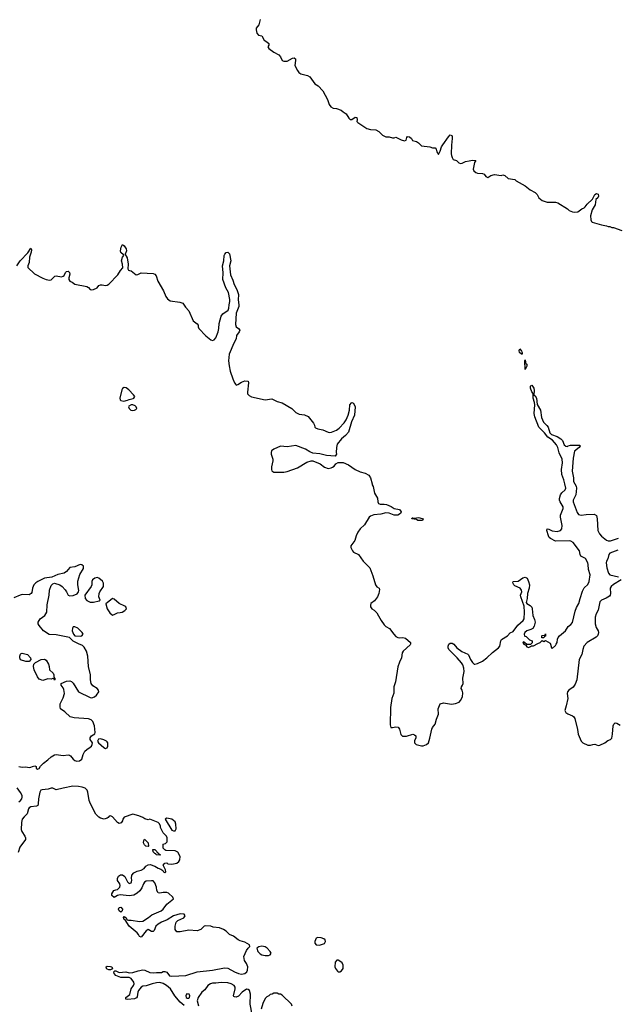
# Model space of a CAD drawing. Header units: inches. Extents: x 2396598 to 2566999, y 262085 to 451979.
# Tile 139 of 256: x 2450959 to 2457996, y 393869 to 405470. Entities that reach past the tile are written whole.
import ezdxf

# ---------------------------------------------------------------- set-up
doc = ezdxf.new("R2010")
doc.units = ezdxf.units.IN
doc.header["$MEASUREMENT"] = 0
doc.layers.add('C4359', color=7, linetype='Continuous')
doc.layers.add('C4450', color=7, linetype='Continuous')

msp = doc.modelspace()

# ---------------------------------------------------------------- linework, layer by layer
at = {"layer": 'C4359', "color": 5, "elevation": 20}
for points in [[(2455108, 400000), (2455111, 399990), (2455121, 399970), (2455136, 399890), (2455173, 399833), (2455176, 399790), (2455184, 399770), (2455203, 399763), (2455250, 399763), (2455278, 399758), (2455333, 399733), (2455369, 399709), (2455430, 399697), (2455450, 399670), (2455444, 399650), (2455410, 399633), (2455370, 399632), (2455310, 399654), (2455270, 399658), (2455210, 399643), (2455130, 399634), (2455090, 399621), (2455073, 399610), (2455021, 399519), (2454970, 399470), (2454940, 399430), (2454921, 399390), (2454905, 399335), (2454859, 399270), (2454859, 399250), (2454878, 399210), (2454890, 399195), (2454949, 399169), (2455004, 399090), (2455084, 399010), (2455117, 398917), (2455149, 398809), (2455166, 398786), (2455191, 398770), (2455196, 398756), (2455187, 398710), (2455171, 398669), (2455139, 398621), (2455094, 398590), (2455089, 398570), (2455090, 398550), (2455105, 398530), (2455133, 398513), (2455163, 398483), (2455186, 398446), (2455214, 398390), (2455250, 398339), (2455270, 398320), (2455315, 398295), (2455364, 398230), (2455390, 398202), (2455410, 398190), (2455430, 398186), (2455470, 398189), (2455502, 398182), (2455562, 398130), (2455561, 398110), (2455556, 398104), (2455474, 398030), (2455462, 398010), (2455455, 397950), (2455430, 397901), (2455410, 397843), (2455384, 397670), (2455366, 397610), (2455365, 397535), (2455342, 397470), (2455325, 397365), (2455323, 397163), (2455330, 397132), (2455351, 397131), (2455390, 397139), (2455414, 397134), (2455430, 397112), (2455448, 397048), (2455468, 397028), (2455513, 397027), (2455589, 397051), (2455610, 397042), (2455622, 397030), (2455625, 397010), (2455607, 396973), (2455608, 396950), (2455628, 396930), (2455690, 396913), (2455710, 396915), (2455750, 396928), (2455773, 396950), (2455790, 397005), (2455811, 397110), (2455821, 397130), (2455853, 397170), (2455868, 397230), (2455889, 397289), (2455887, 397350), (2455909, 397410), (2455950, 397419), (2456045, 397405), (2456090, 397412), (2456133, 397430), (2456151, 397449), (2456172, 397492), (2456178, 397538), (2456170, 397569), (2456159, 397590), (2456161, 397610), (2456175, 397630), (2456180, 397650), (2456178, 397710), (2456192, 397790), (2456189, 397831), (2456176, 397870), (2456163, 397890), (2456110, 397952), (2456012, 398050), (2456005, 398070), (2456005, 398090), (2456013, 398110), (2456030, 398122), (2456050, 398125), (2456070, 398111), (2456106, 398070), (2456165, 398025), (2456235, 397995), (2456245, 397985), (2456266, 397930), (2456290, 397894), (2456310, 397877), (2456317, 397877), (2456350, 397883), (2456410, 397913), (2456458, 397950), (2456525, 398015), (2456596, 398070), (2456614, 398090), (2456623, 398150), (2456634, 398166), (2456703, 398210), (2456735, 398245), (2456770, 398263), (2456824, 398336), (2456889, 398390), (2456898, 398410), (2456904, 398490), (2456898, 398558), (2456860, 398670), (2456858, 398690), (2456872, 398730), (2456870, 398750), (2456853, 398773), (2456790, 398801), (2456779, 398810), (2456767, 398833), (2456770, 398850), (2456830, 398854), (2456885, 398895), (2456910, 398900), (2456934, 398890), (2456952, 398852), (2456964, 398810), (2456958, 398770), (2456938, 398710), (2456935, 398650), (2456923, 398603), (2456931, 398590), (2456969, 398569), (2456988, 398548), (2456995, 398530), (2457002, 398450), (2457023, 398403), (2457028, 398370), (2457018, 398322), (2457003, 398297), (2456977, 398283), (2456931, 398270), (2456908, 398250), (2456901, 398230), (2456902, 398210), (2456906, 398206), (2456922, 398202), (2456961, 398161), (2456994, 398150), (2456993, 398127), (2456974, 398106), (2456930, 398106), (2456922, 398102), (2456926, 398110), (2456906, 398126), (2456906, 398130), (2456890, 398138), (2456882, 398130), (2456894, 398110), (2456920, 398100), (2456930, 398082), (2456950, 398074), (2456976, 398084), (2456986, 398094), (2457010, 398094), (2457062, 398118), (2457086, 398130), (2457110, 398154), (2457130, 398142), (2457150, 398154), (2457204, 398124), (2457211, 398111), (2457222, 398070), (2457230, 398062), (2457270, 398096), (2457278, 398110), (2457289, 398130), (2457293, 398170), (2457299, 398190), (2457314, 398210), (2457387, 398270), (2457419, 398321), (2457450, 398344), (2457470, 398368), (2457499, 398501), (2457517, 398543), (2457543, 398590), (2457557, 398650), (2457585, 398735), (2457606, 398774), (2457650, 398816), (2457666, 398850), (2457676, 398930), (2457656, 398990), (2457655, 399050), (2457650, 399071), (2457620, 399120), (2457567, 399150), (2457558, 399170), (2457551, 399210), (2457476, 399310), (2457450, 399327), (2457430, 399330), (2457270, 399327), (2457210, 399355), (2457194, 399370), (2457185, 399390), (2457168, 399450), (2457170, 399471), (2457190, 399468), (2457228, 399448), (2457290, 399438), (2457327, 399450), (2457344, 399470), (2457348, 399510), (2457329, 399609), (2457329, 399630), (2457358, 399710), (2457358, 399730), (2457324, 399790), (2457317, 399810), (2457315, 399830), (2457328, 399872), (2457345, 399895), (2457384, 399930), (2457390, 399950), (2457377, 400000)], [(2457496, 400000), (2457510, 399972), (2457515, 399950), (2457507, 399870), (2457478, 399810), (2457477, 399790), (2457523, 399663), (2457541, 399641), (2457570, 399633), (2457630, 399641), (2457724, 399644), (2457750, 399627), (2457759, 399590), (2457766, 399450), (2457786, 399410), (2457810, 399383), (2457870, 399336), (2457890, 399328), (2457916, 399330), (2458010, 399362)], [(2458002, 399218), (2457910, 399183), (2457898, 399170), (2457884, 399116), (2457869, 399090), (2457864, 399070), (2457873, 399010), (2457893, 398950), (2457910, 398929), (2458010, 398906)], [(2450950, 396671), (2450990, 396663), (2451030, 396667), (2451070, 396659), (2451090, 396661), (2451110, 396671), (2451138, 396678), (2451152, 396672), (2451152, 396650), (2451170, 396641), (2451190, 396647), (2451205, 396675), (2451241, 396710), (2451292, 396748), (2451330, 396783), (2451370, 396808), (2451390, 396811), (2451470, 396799), (2451530, 396807), (2451544, 396804), (2451558, 396798), (2451590, 396757), (2451610, 396742), (2451630, 396734), (2451664, 396736), (2451690, 396755), (2451707, 396813), (2451728, 396852), (2451748, 396872), (2451790, 396897), (2451803, 396910), (2451813, 396930), (2451815, 396950), (2451789, 396990), (2451789, 397010), (2451804, 397030), (2451844, 397056), (2451849, 397071), (2451840, 397150), (2451821, 397201), (2451801, 397221), (2451770, 397234), (2451602, 397242), (2451555, 397255), (2451490, 397314), (2451438, 397350), (2451434, 397374), (2451437, 397410), (2451470, 397478), (2451485, 397530), (2451477, 397577), (2451470, 397598), (2451448, 397630), (2451446, 397650), (2451510, 397676), (2451550, 397681), (2451570, 397671), (2451590, 397651), (2451650, 397550), (2451790, 397484), (2451810, 397480), (2451841, 397490), (2451864, 397510), (2451890, 397550), (2451887, 397570), (2451870, 397589), (2451821, 397621), (2451800, 397650), (2451793, 397690), (2451791, 397750), (2451770, 397850), (2451760, 397970), (2451745, 398030), (2451717, 398077), (2451697, 398097), (2451650, 398115), (2451590, 398148), (2451546, 398190), (2451390, 398221), (2451307, 398227), (2451239, 398270), (2451188, 398330), (2451178, 398350), (2451178, 398370), (2451202, 398410), (2451255, 398450), (2451279, 398490), (2451283, 398577), (2451305, 398690), (2451309, 398750), (2451330, 398802), (2451350, 398822), (2451370, 398831), (2451430, 398811), (2451458, 398790), (2451493, 398753), (2451511, 398730), (2451531, 398691), (2451550, 398681), (2451590, 398684), (2451635, 398705), (2451653, 398727), (2451656, 398744), (2451644, 398810), (2451645, 398855), (2451669, 398931), (2451710, 399002), (2451709, 399030), (2451690, 399045), (2451670, 399049), (2451610, 399024), (2451550, 399015), (2451511, 398970), (2451482, 398950), (2451410, 398933), (2451339, 398901), (2451250, 398888), (2451171, 398850), (2451150, 398836), (2451126, 398810), (2451109, 398770), (2451101, 398719), (2451093, 398707), (2451070, 398693), (2450990, 398696), (2450963, 398690), (2450890, 398659)], [(2458042, 398870), (2457950, 398816), (2457923, 398790), (2457912, 398770), (2457915, 398710), (2457912, 398690), (2457903, 398677), (2457867, 398653), (2457810, 398632), (2457790, 398610), (2457769, 398511), (2457746, 398470), (2457735, 398430), (2457735, 398350), (2457749, 398310), (2457772, 398270), (2457776, 398250), (2457772, 398230), (2457762, 398210), (2457746, 398194), (2457641, 398130), (2457604, 398090), (2457590, 398050), (2457578, 397990), (2457549, 397930), (2457519, 397690), (2457499, 397641), (2457476, 397604), (2457425, 397570), (2457409, 397550), (2457405, 397530), (2457413, 397470), (2457395, 397385), (2457378, 397330), (2457390, 397306), (2457414, 397290), (2457467, 397267), (2457479, 397259), (2457496, 397236), (2457527, 397107), (2457534, 397050), (2457570, 396968), (2457590, 396948), (2457650, 396923), (2457680, 396920), (2457710, 396931), (2457730, 396932), (2457770, 396918), (2457790, 396921), (2457849, 396950), (2457884, 396976), (2457915, 396990), (2457930, 397005), (2457941, 397050), (2457949, 397150), (2457955, 397170), (2457970, 397185), (2457990, 397181), (2458030, 397156)], [(2450950, 396254), (2450970, 396270), (2450983, 396290), (2450989, 396310), (2450987, 396330), (2450970, 396366), (2450930, 396420)], [(2452895, 393855), (2452850, 393894), (2452786, 393970), (2452736, 394050), (2452686, 394090), (2452650, 394112), (2452610, 394125), (2452570, 394122), (2452518, 394110), (2452450, 394085), (2452410, 394082), (2452389, 394071), (2452359, 394030), (2452350, 394010), (2452343, 393957), (2452336, 393944), (2452310, 393933), (2452230, 393927), (2452209, 393930), (2452209, 393950), (2452257, 393983), (2452273, 394050), (2452301, 394090), (2452306, 394110), (2452302, 394130), (2452270, 394173), (2452250, 394184), (2452150, 394186), (2452090, 394210), (2452073, 394230), (2452069, 394251), (2452078, 394262), (2452090, 394263), (2452130, 394245), (2452210, 394253), (2452250, 394241), (2452290, 394242), (2452355, 394265), (2452410, 394276), (2452432, 394272), (2452490, 394245), (2452530, 394239), (2452570, 394245), (2452630, 394243), (2452650, 394256), (2452670, 394257), (2452690, 394248), (2452723, 394203), (2452750, 394200), (2452915, 394210), (2453050, 394253), (2453230, 394272), (2453370, 394299), (2453410, 394296), (2453487, 394250), (2453536, 394230), (2453570, 394224), (2453612, 394230), (2453635, 394250), (2453643, 394270), (2453645, 394310), (2453629, 394350), (2453606, 394386), (2453599, 394430), (2453630, 394502), (2453649, 394530), (2453669, 394550), (2453664, 394570), (2453610, 394602), (2453556, 394616), (2453530, 394629), (2453477, 394670), (2453431, 394691), (2453390, 394732), (2453359, 394750), (2453310, 394769), (2453237, 394777), (2453210, 394789), (2453150, 394795), (2453130, 394789), (2453091, 394749), (2453050, 394735), (2452950, 394743), (2452850, 394723), (2452810, 394722), (2452789, 394750), (2452789, 394791), (2452803, 394837), (2452823, 394857), (2452890, 394888), (2452909, 394910), (2452895, 394930), (2452850, 394936), (2452770, 394913), (2452697, 394863), (2452630, 394836), (2452590, 394812), (2452564, 394790), (2452541, 394739), (2452530, 394725), (2452510, 394727), (2452470, 394749), (2452450, 394735), (2452390, 394658), (2452370, 394666), (2452359, 394690), (2452341, 394710), (2452250, 394789), (2452202, 394862), (2452190, 394869), (2452182, 394890), (2452190, 394902), (2452210, 394891), (2452224, 394864), (2452240, 394860), (2452270, 394861), (2452370, 394846), (2452411, 394849), (2452477, 394890), (2452517, 394923), (2452626, 394970), (2452649, 394990), (2452693, 395047), (2452769, 395110), (2452762, 395130), (2452710, 395177), (2452690, 395185), (2452650, 395185), (2452610, 395177), (2452590, 395184), (2452574, 395210), (2452569, 395250), (2452550, 395298), (2452530, 395322), (2452510, 395325), (2452450, 395320), (2452430, 395309), (2452415, 395290), (2452398, 395242), (2452375, 395205), (2452343, 395177), (2452304, 395156), (2452250, 395147), (2452142, 395158), (2452110, 395150), (2452070, 395129), (2452044, 395150), (2452044, 395170), (2452069, 395210), (2452090, 395219), (2452110, 395221), (2452137, 395250), (2452144, 395270), (2452139, 395290), (2452109, 395329), (2452109, 395350), (2452123, 395377), (2452146, 395394), (2452170, 395396), (2452196, 395376), (2452230, 395312), (2452250, 395291), (2452270, 395298), (2452277, 395310), (2452281, 395330), (2452276, 395356), (2452281, 395390), (2452302, 395418), (2452341, 395439), (2452390, 395451), (2452424, 395470), (2452444, 395496), (2452470, 395511), (2452495, 395515), (2452550, 395495), (2452590, 395471), (2452621, 395461), (2452645, 395445), (2452654, 395430), (2452670, 395422), (2452678, 395430), (2452675, 395455), (2452649, 395509), (2452667, 395533), (2452690, 395534), (2452704, 395524), (2452750, 395518), (2452810, 395531), (2452834, 395550), (2452844, 395570), (2452849, 395609), (2452820, 395660), (2452790, 395675), (2452680, 395680), (2452667, 395687), (2452648, 395708), (2452650, 395754), (2452676, 395764), (2452696, 395784), (2452695, 395830), (2452688, 395850), (2452648, 395890), (2452618, 395950), (2452618, 395970), (2452600, 396000), (2452589, 396009), (2452510, 396044), (2452490, 396049), (2452470, 396044), (2452432, 396052), (2452409, 396070), (2452362, 396090), (2452290, 396107), (2452190, 396073), (2452175, 396050), (2452170, 396030), (2452154, 396006), (2452130, 395999), (2452109, 396010), (2452050, 396078), (2452030, 396088), (2452013, 396087), (2452002, 396070), (2451990, 396062), (2451954, 396050), (2451910, 396061), (2451890, 396074), (2451856, 396110), (2451792, 396230), (2451777, 396270), (2451763, 396370), (2451755, 396390), (2451730, 396414), (2451694, 396426), (2451650, 396435), (2451583, 396437), (2451470, 396417), (2451390, 396397), (2451350, 396414), (2451330, 396414), (2451296, 396404), (2451223, 396397), (2451208, 396390), (2451196, 396370), (2451182, 396290), (2451178, 396230), (2451171, 396210), (2451156, 396204), (2451090, 396194), (2451070, 396182), (2451063, 396170), (2451048, 396112), (2451010, 396076), (2450990, 396049), (2450981, 396010), (2450975, 395930), (2450985, 395905), (2451021, 395850), (2451028, 395830), (2451028, 395810), (2450960, 395720), (2450942, 395658)], [(2453697, 393750), (2453673, 393870), (2453676, 393990), (2453665, 394030), (2453650, 394043), (2453630, 394046), (2453577, 394010), (2453534, 393966), (2453510, 393954), (2453490, 393955), (2453480, 393960), (2453475, 393970), (2453498, 394050), (2453497, 394070), (2453483, 394090), (2453450, 394110), (2453410, 394122), (2453330, 394127), (2453270, 394118), (2453230, 394118), (2453205, 394110), (2453174, 394090), (2453140, 394040), (2453104, 394010), (2453059, 393950), (2453049, 393910), (2453064, 393850)], [(2454168, 393848), (2454158, 393870), (2454050, 393978), (2454030, 393988), (2454010, 393988), (2453990, 393998), (2453950, 393998), (2453932, 393988), (2453910, 393986), (2453894, 393970), (2453870, 393958), (2453850, 393938), (2453821, 393879), (2453803, 393810)]]:
    msp.add_lwpolyline(points, dxfattribs=at)
for points in [[(2455690, 399568), (2455648, 399570), (2455630, 399579), (2455578, 399590), (2455580, 399600), (2455590, 399602), (2455610, 399598), (2455650, 399603), (2455670, 399602), (2455712, 399590), (2455702, 399570)], [(2451870, 398896), (2451845, 398890), (2451816, 398870), (2451807, 398850), (2451807, 398810), (2451801, 398790), (2451725, 398690), (2451731, 398650), (2451750, 398626), (2451790, 398607), (2451830, 398607), (2451896, 398624), (2451906, 398630), (2451889, 398669), (2451893, 398710), (2451901, 398730), (2451946, 398790), (2451944, 398830), (2451933, 398853), (2451890, 398889)], [(2452050, 398649), (2451990, 398598), (2451974, 398590), (2451974, 398586), (2451991, 398530), (2452022, 398482), (2452050, 398454), (2452070, 398462), (2452110, 398482), (2452144, 398484), (2452166, 398490), (2452198, 398510), (2452218, 398530), (2452208, 398550), (2452198, 398558), (2452132, 398592), (2452070, 398644)], [(2451590, 398318), (2451580, 398300), (2451578, 398270), (2451591, 398231), (2451610, 398212), (2451670, 398205), (2451690, 398212), (2451708, 398230), (2451695, 398250), (2451642, 398302), (2451610, 398315)], [(2457130, 398186), (2457107, 398187), (2457106, 398210), (2457110, 398214), (2457142, 398218), (2457150, 398232), (2457152, 398208), (2457138, 398202)], [(2451070, 397909), (2451030, 397909), (2450969, 397929), (2450962, 397950), (2450962, 397970), (2450970, 397994), (2450978, 398002), (2450990, 398005), (2451051, 397990), (2451085, 397950), (2451091, 397930)], [(2451370, 397686), (2451362, 397702), (2451350, 397706), (2451330, 397698), (2451290, 397702), (2451230, 397685), (2451190, 397698), (2451170, 397728), (2451129, 397810), (2451122, 397850), (2451124, 397876), (2451144, 397896), (2451210, 397931), (2451250, 397936), (2451270, 397925), (2451297, 397877), (2451306, 397850), (2451311, 397811), (2451352, 397770), (2451362, 397750), (2451362, 397722), (2451373, 397707), (2451374, 397690)], [(2451910, 396995), (2451887, 396993), (2451875, 396970), (2451886, 396950), (2451950, 396894), (2451970, 396884), (2451990, 396891), (2451998, 396910), (2451997, 396950), (2451990, 396961), (2451981, 396970), (2451950, 396984)], [(2452690, 396061), (2452671, 396050), (2452750, 395922), (2452770, 395911), (2452790, 395912), (2452803, 395937), (2452798, 395990), (2452790, 396017), (2452749, 396050)], [(2452470, 395726), (2452446, 395730), (2452430, 395746), (2452418, 395770), (2452420, 395800), (2452430, 395814), (2452472, 395770), (2452474, 395730)], [(2452610, 395626), (2452566, 395630), (2452562, 395642), (2452550, 395646), (2452530, 395666), (2452527, 395693), (2452550, 395692), (2452574, 395670), (2452578, 395658), (2452594, 395650), (2452598, 395638), (2452613, 395633), (2452614, 395626)], [(2452150, 394955), (2452130, 394969), (2452121, 394990), (2452129, 395011), (2452150, 395013), (2452170, 394990), (2452165, 394970)], [(2453810, 394552), (2453775, 394545), (2453752, 394530), (2453763, 394490), (2453790, 394462), (2453810, 394451), (2453850, 394442), (2453890, 394444), (2453909, 394451), (2453919, 394470), (2453909, 394490), (2453875, 394530), (2453850, 394545)], [(2454470, 394656), (2454450, 394649), (2454433, 394610), (2454433, 394590), (2454450, 394568), (2454490, 394567), (2454550, 394585), (2454562, 394610), (2454558, 394630), (2454541, 394641), (2454510, 394652)], [(2452010, 394273), (2451990, 394281), (2451981, 394290), (2451979, 394310), (2451990, 394317), (2452030, 394315), (2452045, 394310), (2452050, 394288), (2452030, 394274)], [(2454710, 394388), (2454693, 394387), (2454673, 394367), (2454671, 394310), (2454678, 394290), (2454700, 394260), (2454710, 394252), (2454730, 394252), (2454750, 394262), (2454769, 394290), (2454769, 394330), (2454756, 394356), (2454730, 394378)], [(2452927, 393993), (2452918, 393982), (2452916, 393970), (2452921, 393950), (2452930, 393941), (2452950, 393941), (2452957, 393950), (2452961, 393970), (2452953, 393990)]]:
    msp.add_lwpolyline(points, close=True, dxfattribs=at)
at = {"layer": 'C4450', "color": 5}
for points, elevation in [([(2453790, 405472), (2453776, 405410), (2453745, 405370), (2453742, 405350), (2453750, 405311), (2453770, 405287), (2453810, 405278), (2453837, 405230), (2453871, 405210), (2453891, 405190), (2453891, 405170), (2453881, 405150), (2453891, 405130), (2453950, 405086), (2454010, 405056), (2454031, 405031), (2454051, 404990), (2454070, 404979), (2454110, 404982), (2454170, 405017), (2454190, 405021), (2454197, 405017), (2454205, 405010), (2454206, 404990), (2454198, 404930), (2454231, 404870), (2454248, 404848), (2454270, 404831), (2454350, 404811), (2454375, 404795), (2454435, 404715), (2454472, 404690), (2454530, 404632), (2454585, 404530), (2454605, 404470), (2454623, 404443), (2454650, 404426), (2454690, 404425), (2454745, 404405), (2454770, 404382), (2454802, 404362), (2454835, 404310), (2454850, 404295), (2454870, 404294), (2454910, 404323), (2454930, 404316), (2454934, 404290), (2454931, 404270), (2454939, 404259), (2455047, 404187), (2455090, 404176), (2455153, 404173), (2455190, 404151), (2455232, 404110), (2455270, 404091), (2455311, 404091), (2455350, 404078), (2455370, 404078), (2455390, 404085), (2455450, 404055), (2455490, 404041), (2455509, 404051), (2455518, 404082), (2455526, 404094), (2455550, 404091), (2455571, 404070), (2455585, 404045), (2455633, 404033), (2455657, 404017), (2455690, 403985), (2455790, 403972), (2455820, 403960), (2455850, 403958), (2455863, 403943), (2455870, 403914), (2455890, 403882), (2455910, 403922), (2455925, 403970), (2455943, 403997), (2456010, 404090), (2456030, 404111), (2456047, 404107), (2456053, 404093), (2456053, 404070), (2456042, 403990), (2456038, 403890), (2456042, 403870), (2456050, 403845), (2456064, 403824), (2456102, 403810), (2456130, 403783), (2456150, 403777), (2456170, 403779), (2456210, 403797), (2456250, 403808), (2456290, 403815), (2456330, 403811), (2456315, 403785), (2456298, 403710), (2456307, 403690), (2456330, 403668), (2456350, 403661), (2456410, 403658), (2456430, 403651), (2456450, 403622), (2456470, 403612), (2456506, 403634), (2456550, 403646), (2456630, 403632), (2456650, 403642), (2456670, 403632), (2456710, 403598), (2456790, 403585), (2456805, 403570), (2456910, 403511), (2456970, 403465), (2457030, 403432), (2457051, 403411), (2457072, 403370), (2457110, 403338), (2457170, 403321), (2457270, 403318), (2457294, 403310), (2457410, 403242), (2457430, 403222), (2457470, 403205), (2457490, 403201), (2457530, 403207), (2457579, 403241), (2457606, 403254), (2457617, 403263), (2457642, 403298), (2457705, 403355), (2457730, 403410), (2457750, 403420), (2457770, 403415), (2457776, 403390), (2457766, 403370), (2457745, 403350), (2457736, 403290), (2457701, 403230), (2457682, 403158), (2457685, 403110), (2457691, 403091), (2457702, 403082), (2457812, 403052), (2457870, 403042), (2457890, 403032), (2457910, 403032), (2457930, 403022), (2457950, 403022), (2458050, 402985)], 40), ([(2450924, 402570), (2450963, 402630), (2451056, 402724), (2451090, 402776), (2451098, 402758), (2451096, 402730), (2451076, 402670), (2451071, 402610), (2451055, 402570), (2451056, 402550), (2451134, 402474), (2451230, 402424), (2451270, 402408), (2451310, 402400), (2451330, 402404), (2451372, 402448), (2451390, 402453), (2451450, 402439), (2451472, 402448), (2451483, 402457), (2451498, 402490), (2451510, 402503), (2451530, 402505), (2451545, 402490), (2451548, 402470), (2451536, 402430), (2451536, 402410), (2451551, 402390), (2451578, 402378), (2451610, 402355), (2451750, 402326), (2451770, 402316), (2451790, 402290), (2451810, 402285), (2451830, 402289), (2451870, 402310), (2451890, 402337), (2451910, 402347), (2451930, 402347), (2451970, 402337), (2451990, 402341), (2452008, 402352), (2452116, 402464), (2452146, 402514), (2452174, 402546), (2452169, 402590), (2452158, 402630), (2452168, 402672), (2452184, 402690), (2452180, 402700), (2452150, 402725), (2452146, 402746), (2452152, 402788), (2452170, 402821), (2452190, 402807), (2452213, 402770), (2452215, 402745), (2452204, 402716), (2452198, 402710), (2452225, 402665), (2452235, 402590), (2452234, 402534), (2452240, 402520), (2452253, 402513), (2452270, 402510), (2452330, 402464), (2452350, 402468), (2452390, 402488), (2452530, 402479), (2452551, 402470), (2452567, 402450), (2452587, 402387), (2452653, 402273), (2452679, 402210), (2452700, 402180), (2452730, 402157), (2452843, 402143), (2452879, 402130), (2452910, 402084), (2452950, 402038), (2453003, 401923), (2453050, 401887), (2453059, 401870), (2453060, 401850), (2453068, 401830), (2453150, 401745), (2453210, 401696), (2453230, 401689), (2453250, 401696), (2453270, 401721), (2453295, 401790), (2453304, 401830), (2453309, 401890), (2453330, 401977), (2453350, 402003), (2453412, 402048), (2453420, 402070), (2453424, 402110), (2453434, 402150), (2453433, 402173), (2453416, 402256), (2453385, 402310), (2453350, 402409), (2453354, 402486), (2453347, 402570), (2453363, 402630), (2453367, 402690), (2453375, 402705), (2453390, 402726), (2453410, 402729), (2453430, 402712), (2453446, 402630), (2453428, 402570), (2453443, 402463), (2453470, 402399), (2453483, 402350), (2453517, 402290), (2453536, 402230), (2453533, 402170), (2453540, 402110), (2453538, 402090), (2453507, 402010), (2453500, 401880), (2453509, 401849), (2453534, 401830), (2453550, 401810), (2453544, 401790), (2453513, 401750), (2453510, 401709), (2453482, 401658), (2453424, 401530), (2453416, 401450), (2453424, 401390), (2453438, 401330), (2453470, 401239), (2453490, 401191), (2453504, 401170), (2453510, 401163), (2453528, 401170), (2453570, 401199), (2453610, 401214), (2453650, 401211), (2453653, 401190), (2453641, 401081), (2453643, 401063), (2453661, 401041), (2453690, 401026), (2453850, 400991), (2453930, 401003), (2453990, 400971), (2454050, 400957), (2454163, 400890), (2454210, 400840), (2454250, 400823), (2454313, 400813), (2454355, 400795), (2454417, 400717), (2454430, 400692), (2454435, 400670), (2454442, 400662), (2454470, 400650), (2454530, 400637), (2454591, 400611), (2454610, 400607), (2454631, 400611), (2454688, 400632), (2454722, 400658), (2454780, 400720), (2454805, 400755), (2454828, 400810), (2454842, 400870), (2454848, 400930), (2454865, 400955), (2454870, 400958), (2454890, 400953), (2454910, 400910), (2454902, 400810), (2454866, 400730), (2454832, 400610), (2454796, 400570), (2454750, 400533), (2454697, 400470), (2454688, 400430), (2454685, 400370), (2454691, 400349), (2454673, 400327), (2454570, 400333), (2454495, 400355), (2454410, 400362), (2454377, 400377), (2454326, 400410), (2454210, 400451), (2454110, 400437), (2454030, 400445), (2453951, 400410), (2453924, 400390), (2453919, 400370), (2453920, 400350), (2453938, 400290), (2453938, 400270), (2453923, 400203), (2453924, 400170), (2453930, 400153), (2453950, 400139), (2454070, 400140), (2454110, 400146), (2454229, 400190), (2454342, 400258), (2454390, 400273), (2454410, 400270), (2454498, 400238), (2454550, 400197), (2454590, 400182), (2454628, 400190), (2454642, 400198), (2454662, 400210), (2454683, 400237), (2454710, 400254), (2454770, 400252), (2454830, 400225), (2454911, 400171), (2454970, 400141), (2455026, 400126), (2455070, 400105), (2455091, 400071), (2455108, 400000)], 20), ([(2457377, 400000), (2457365, 400050), (2457345, 400110), (2457340, 400170), (2457349, 400250), (2457346, 400290), (2457310, 400366), (2457297, 400430), (2457280, 400460), (2457234, 400514), (2457177, 400550), (2457140, 400600), (2457073, 400670), (2457024, 400790), (2457016, 400830), (2457026, 400930), (2457021, 400961), (2457004, 401010), (2457007, 401067), (2456990, 401086), (2456973, 401130), (2456973, 401150), (2456981, 401159), (2456990, 401162), (2457013, 401127), (2457018, 401102), (2457015, 401050), (2457030, 401037), (2457043, 401010), (2457054, 400934), (2457092, 400870), (2457104, 400784), (2457114, 400754), (2457129, 400729), (2457168, 400690), (2457181, 400670), (2457201, 400601), (2457221, 400581), (2457290, 400558), (2457330, 400533), (2457349, 400510), (2457370, 400461), (2457390, 400443), (2457410, 400442), (2457418, 400450), (2457444, 400456), (2457556, 400456), (2457558, 400450), (2457548, 400430), (2457494, 400386), (2457476, 400304), (2457466, 400150), (2457480, 400070), (2457480, 400030), (2457496, 400000)], 20)]:
    msp.add_lwpolyline(points, dxfattribs=dict(at, elevation=elevation))
at = {"layer": 'C4450', "color": 5, "elevation": 20}
for points in [[(2456870, 401527), (2456845, 401550), (2456841, 401570), (2456850, 401593), (2456870, 401566), (2456876, 401550), (2456876, 401530)], [(2456910, 401349), (2456907, 401450), (2456910, 401462), (2456914, 401434), (2456920, 401420), (2456930, 401410), (2456930, 401386)], [(2452190, 401136), (2452170, 401126), (2452162, 401110), (2452139, 401010), (2452142, 400990), (2452150, 400982), (2452185, 400975), (2452230, 400987), (2452250, 400996), (2452295, 401005), (2452304, 401010), (2452313, 401030), (2452299, 401050), (2452243, 401110), (2452212, 401132)], [(2452290, 400932), (2452270, 400932), (2452243, 400917), (2452241, 400910), (2452247, 400890), (2452267, 400870), (2452290, 400865), (2452310, 400867), (2452325, 400875), (2452338, 400890), (2452329, 400910), (2452319, 400919)]]:
    msp.add_lwpolyline(points, close=True, dxfattribs=at)

doc.saveas('drawing.dxf')
